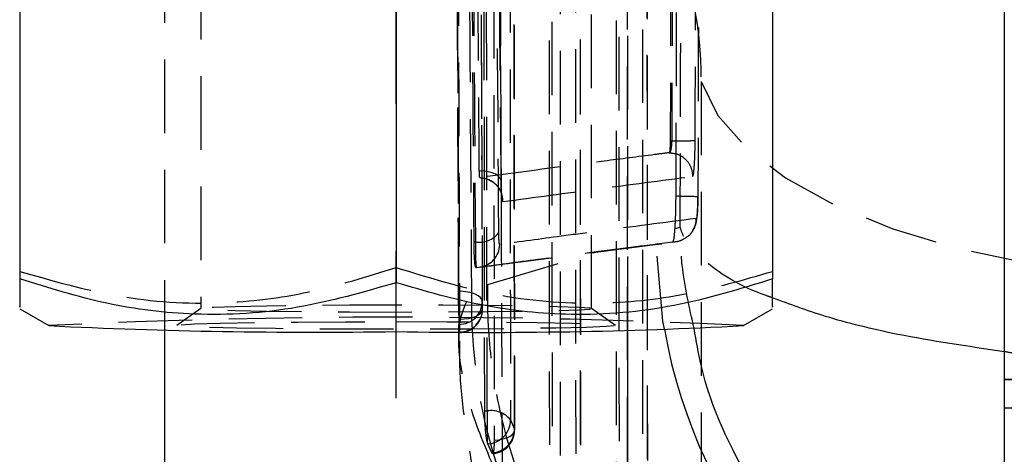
# Model space of a CAD drawing. Extents: x 33 to 413, y 8 to 289.
# Tile 12 of 23: x 263.29 to 280.29, y 246.59 to 254.09. Entities that reach past the tile are written whole.
import ezdxf

# ---------------------------------------------------------------- set-up
doc = ezdxf.new("R2010")
doc.units = 0
doc.linetypes.add('CENTERX2', pattern=[20.32, 12.7, -2.54, 2.54, -2.54])
doc.linetypes.add('HIDDEN', pattern=[1.905, 1.27, -0.635])
doc.layers.get('0').update_dxf_attribs({"linetype": 'CONTINUOUS'})

msp = doc.modelspace()

# ---------------------------------------------------------------- linework, layer by layer
at = {"color": 7, "linetype": 'HIDDEN'}
for p, q in [((273.7893, 248.7346), (273.7893, 278.7456)), ((270.7972, 267.428), (270.8681, 249.429)), ((271.3177, 247.3365), (271.2977, 264.8204)), ((271.8376, 247.0052), (271.8236, 264.3952)), ((274.5627, 264.4347), (274.5202, 252.0034)), ((274.5872, 264.4347), (274.5466, 252.0034)), ((272.4282, 261.354), (272.4348, 245.1693)), ((272.4871, 245.1693), (272.4804, 261.354)), ((272.8826, 261.2029), (272.8892, 245.0182)), ((272.9728, 244.8618), (272.9662, 260.9527)), ((272.9766, 244.8378), (272.97, 260.9287)), ((272.63, 244.6643), (272.6234, 260.7552)), ((273.5858, 257.8876), (273.5919, 243.0021)), ((273.6442, 243.0021), (273.6381, 257.8876)), ((274.0403, 257.7365), (274.0464, 242.851)), ((274.1299, 242.6945), (274.1238, 257.4863)), ((274.1337, 242.6706), (274.1276, 257.4623)), ((273.7871, 242.4971), (273.781, 257.2888)), ((265.7893, 255.3117), (265.7893, 248.7346)), ((266.4143, 255.0207), (266.4143, 249.1036)), ((273.1643, 249.1036), (273.1643, 255.0207)), ((275.0535, 253.0245), (275.0535, 240.0834)), ((274.5202, 252.0034), (274.5465, 252.0034)), ((274.5466, 252.0034), (274.5465, 252.0034)), ((274.5069, 251.7974), (274.5055, 251.7962)), ((274.6036, 250.4845), (274.6936, 250.5116)), ((271.1284, 250.2549), (271.1565, 250.2549)), ((273.286, 250.093), (274.2592, 250.2177)), ((274.2592, 250.2177), (274.2799, 250.2203)), ((271.1643, 249.8153), (271.1735, 249.8153)), ((271.1648, 249.8153), (271.1738, 249.8153)), ((270.8673, 249.4021), (270.8696, 249.4021)), ((270.8681, 249.429), (270.8716, 248.5396)), ((270.8696, 249.4021), (270.8696, 248.9928)), ((266.4153, 249.1051), (265.9999, 248.8143)), ((273.5787, 248.8143), (273.1632, 249.1051)), ((270.8789, 248.6987), (270.8718, 248.8303)), ((284.5393, 247.8798), (280.2893, 247.8798)), ((280.2893, 247.879), (284.5393, 247.879)), ((280.2893, 247.3882), (284.5393, 247.3882)), ((271.3177, 247.3365), (271.3595, 247.3365)), ((271.3595, 247.3365), (271.3595, 246.8072)), ((271.3708, 246.7691), (271.3595, 246.8072)), ((271.441, 246.6127), (271.3708, 246.7691))]:
    msp.add_line(p, q, dxfattribs=at)
at = {"color": 179, "linetype": 'CENTERX2'}
msp.add_line((269.7893, 151.0352), (269.7893, 270.0352), dxfattribs=at)
at = {"color": 7, "linetype": 'CONTINUOUS'}
for p, q in [((280.2893, 261.505), (280.2893, 222.3037)), ((263.2893, 254.3771), (263.2893, 249.6163)), ((276.2893, 254.3771), (276.2893, 249.6163)), ((269.7893, 254.3116), (269.7893, 249.5508)), ((263.2893, 249.0996), (263.792, 248.8095)), ((275.7865, 248.8095), (276.2893, 249.0996)), ((265.7893, 248.7346), (265.7893, 135.7674)), ((273.7893, 135.7674), (273.7893, 248.7346))]:
    msp.add_line(p, q, dxfattribs=at)
at = {"color": 7, "linetype": 'HIDDEN', "flags": 128}
for points in [[(271.3595, 247.3365), (271.35, 256.0361), (271.3415, 264.8204)], [(271.7448, 264.6657), (271.7454, 263.9332), (271.7482, 261.0033), (271.7606, 249.2833), (271.763, 247.181)], [(271.832, 247.0258), (271.8313, 247.7583), (271.8285, 250.6883), (271.8187, 262.4083), (271.8172, 264.4168)], [(271.4686, 264.2213), (271.4691, 263.4988), (271.4709, 260.569), (271.4791, 248.8496), (271.4807, 246.8311)], [(275.0535, 253.0245), (275.3442, 252.4404), (275.8339, 251.8819), (276.5114, 251.3617), (277.3613, 250.8916), (278.3643, 250.4823), (279.4976, 250.143), (280.7355, 249.8815), (282.0499, 249.7038), (283.4109, 249.6138)], [(271.6004, 251.2967), (271.5982, 251.3311), (271.5806, 251.3647), (271.5483, 251.396), (271.5024, 251.4239), (271.4448, 251.4473), (271.3777, 251.4653), (271.3035, 251.4773), (271.2252, 251.4827)], [(274.2799, 250.2203), (274.3345, 250.2273), (274.5684, 250.2569)], [(271.1648, 249.8153), (272.8633, 250.0382), (273.286, 250.093)], [(271.373, 249.5191), (272.6144, 249.8923), (273.286, 250.093)], [(274.4197, 248.7461), (274.3963, 248.8842), (274.2799, 250.2203)], [(271.2755, 249.2296), (271.2672, 249.2636), (271.2437, 249.2961), (271.206, 249.326), (271.1555, 249.3522), (271.0941, 249.3736), (271.0242, 249.3894), (270.9484, 249.399), (270.8696, 249.4021)], [(269.7893, 249.1625), (268.9816, 249.1608), (268.2208, 249.1558), (267.5512, 249.1477), (267.0117, 249.1371), (266.6336, 249.1245), (266.4389, 249.1107), (266.4389, 249.0965), (266.6336, 249.0827), (267.0117, 249.0701), (267.5512, 249.0595), (268.2208, 249.0515), (268.9816, 249.0464), (269.7893, 249.0447), (270.597, 249.0464), (271.3577, 249.0515), (272.0273, 249.0595), (272.5668, 249.0701), (272.945, 249.0827), (273.1397, 249.0965), (273.1397, 249.1107), (272.945, 249.1245), (272.5668, 249.1371), (272.0273, 249.1477), (271.3577, 249.1558), (270.597, 249.1608), (269.7893, 249.1625)], [(270.8833, 248.9201), (270.9623, 248.9243), (271.0379, 248.9351), (271.1073, 248.952), (271.1679, 248.9743), (271.2172, 249.0014), (271.2536, 249.032), (271.2754, 249.065), (271.282, 249.0992)], [(269.7893, 248.8788), (270.6634, 248.877), (271.4905, 248.8718), (272.2258, 248.8633), (272.8298, 248.8522), (273.2698, 248.8389), (273.5223, 248.8242), (273.5734, 248.8088), (273.4206, 248.7937), (273.072, 248.7796), (272.5464, 248.7673), (271.8722, 248.7574), (271.0857, 248.7505), (270.2293, 248.747), (269.3492, 248.747), (268.4928, 248.7505), (267.7063, 248.7574), (267.0321, 248.7673), (266.5065, 248.7796), (266.158, 248.7937), (266.0051, 248.8088), (266.0563, 248.8242), (266.3087, 248.8389), (266.7488, 248.8522), (267.3527, 248.8633), (268.0881, 248.8718), (268.9151, 248.877), (269.7893, 248.8788)], [(271.4807, 246.8311), (271.5578, 246.8388), (271.63, 246.8528), (271.6945, 246.8725), (271.749, 246.8973), (271.7913, 246.9262), (271.8199, 246.9581), (271.8336, 246.9917), (271.832, 247.0258)]]:
    msp.add_lwpolyline(points, dxfattribs=at)
at = {"color": 7, "linetype": 'HIDDEN'}
for centre, radius, start, end in [((274.6529, 243.8626), 7.1803, 87.24527, 90.25219), ((271.2288, 250.657), 0.4085, 259.80429, 324.51328), ((271.1735, 250.2205), 0.4053, 277.62909, 358.65638), ((280.2458, 249.1987), 9.1587, 178.78698, 225.17327), ((270.8736, 249.2323), 0.4019, 269.74355, 359.62489), ((270.8794, 249.1013), 0.4026, 269.93784, 359.70045), ((270.876, 249.0952), 0.406, 270.50942, 0.22196), ((269.7893, 125.8163), 123.1393, 87.208418, 92.791582), ((271.4304, 246.9192), 0.4233, 38.20532, 99.63993), ((271.3522, 247.1795), 0.4108, 272.59748, 0.21598), ((271.4205, 247.0237), 0.4115, 272.85746, 0.28888), ((271.4288, 247.0048), 0.406, 273.36239, 0.05466)]:
    msp.add_arc(centre, radius, start, end, dxfattribs=at)
at = {"color": 7, "linetype": 'CONTINUOUS'}
for centre, radius, start, end in [((268.3386, 340.1751), 91.4787, 267.151196, 270.908667), ((271.3648, 332.8048), 84.1116, 268.926714, 273.013423)]:
    msp.add_arc(centre, radius, start, end, dxfattribs=at)
at = {"color": 8, "linetype": 'CONTINUOUS'}
msp.add_arc((283.4264, 250.3397), 9.1466, 190.03429, 249.94147, dxfattribs=at)
at = {"color": 7, "linetype": 'HIDDEN'}
for points, knots in [([(270.9787, 267.617), (270.9931, 265.036), (271.0225, 259.787), (271.0604, 253.7124), (271.0837, 250.219), (271.0892, 249.3926)], [0, 0, 0, 0, 0.42481189, 0.86394193, 1, 1, 1, 1]), ([(270.8673, 249.4021), (270.8552, 252.361), (270.8309, 258.279), (270.81, 264.1969), (270.7995, 267.1558)], [0, 0, 0, 0, 0.5, 1, 1, 1, 1]), ([(270.8696, 249.4021), (270.8571, 252.5314), (270.8431, 256.0773), (270.8216, 261.9952), (270.8121, 264.7838), (270.804, 267.1558)], [0, 0, 0, 0, 0.5287947, 0.5991753, 1, 1, 1, 1]), ([(271.2099, 266.9841), (271.2108, 266.7399), (271.2148, 265.519), (271.2324, 260.3912), (271.2533, 254.7172), (271.2723, 250.0199), (271.2755, 249.2296)], [0, 0, 0, 0, 0.0412602, 0.2063008, 0.8664633, 1, 1, 1, 1]), ([(271.282, 249.0992), (271.2707, 252.0892), (271.2484, 258.0118), (271.2292, 263.9344), (271.2197, 266.8671)], [0, 0, 0, 0, 0.50484108, 1, 1, 1, 1]), ([(270.8234, 266.6873), (270.8242, 266.446), (270.8279, 265.228), (270.8439, 260.1032), (270.863, 254.4221), (270.8804, 249.7177), (270.8833, 248.9201)], [0, 0, 0, 0, 0.0407437, 0.2056577, 0.8653138, 1, 1, 1, 1]), ([(271.5614, 250.4198), (271.5434, 253.1298), (271.5074, 258.5494), (271.4759, 263.9689), (271.4602, 266.6785)], [0, 0, 0, 0, 0.5000429, 1, 1, 1, 1]), ([(271.0292, 266.5143), (271.0446, 263.8044), (271.0755, 258.3846), (271.1108, 252.9648), (271.1284, 250.2549)], [0, 0, 0, 0, 0.4999998, 1, 1, 1, 1]), ([(271.055, 266.5143), (271.0708, 263.8044), (271.1023, 258.3846), (271.1384, 252.9648), (271.1565, 250.2549)], [0, 0, 0, 0, 0.4999998, 1, 1, 1, 1]), ([(271.2252, 251.4827), (271.2237, 251.698), (271.2151, 252.89), (271.1817, 257.6447), (271.153, 262.1842), (271.1305, 265.7469)], [0, 0, 0, 0, 0.045279, 0.2506893, 1, 1, 1, 1]), ([(274.6936, 250.5116), (274.6999, 253.0316), (274.7127, 258.1444), (274.724, 263.2572), (274.7298, 265.8499)], [0, 0, 0, 0, 0.4929024, 1, 1, 1, 1]), ([(271.508, 265.5647), (271.5095, 265.3205), (271.5237, 262.9426), (271.5532, 258.1866), (271.5841, 253.6748), (271.6004, 251.2967)], [0, 0, 0, 0, 0.051342, 0.4999802, 1, 1, 1, 1]), ([(271.6014, 251.3097), (271.6014, 251.31), (271.5642, 256.0681), (271.5383, 260.8225), (271.5123, 265.5766)], [0, 0, 0, 0, 0.0000668, 1, 1, 1, 1]), ([(274.6213, 251.0429), (274.622, 251.2845), (274.626, 252.6086), (274.6401, 257.3933), (274.6522, 261.9365), (274.6615, 265.3971)], [0, 0, 0, 0, 0.0504946, 0.2767381, 1, 1, 1, 1]), ([(275.0408, 265.3892), (275.0269, 260.6051), (275.0129, 255.8202), (274.998, 251.0354), (274.998, 251.0346)], [0, 0, 0, 0, 0.99983363, 1, 1, 1, 1]), ([(271.627, 246.0208), (271.6173, 248.3612), (271.5947, 253.841), (271.5709, 260.1318), (271.5568, 264.0825), (271.5539, 264.8991)], [0, 0, 0, 0, 0.3716169, 0.8701228, 1, 1, 1, 1]), ([(274.9516, 252.0068), (274.9526, 252.2774), (274.9574, 253.6305), (274.9716, 257.7757), (274.9837, 261.6503), (274.9924, 264.4424)], [0, 0, 0, 0, 0.06528756, 0.32643781, 1, 1, 1, 1]), ([(274.9139, 254.365), (274.9188, 254.3484), (274.9394, 254.2793), (274.975, 254.1012), (275.0089, 253.8421), (275.0345, 253.5598), (275.0505, 253.2899), (275.0526, 253.1051), (275.0535, 253.0245)], [0, 0, 0, 0, 0.0682032, 0.2849212, 0.501794, 0.625535, 0.8366397, 1, 1, 1, 1]), ([(274.5202, 252.0034), (274.5199, 251.9802), (274.5194, 251.9339), (274.5168, 251.8719), (274.513, 251.8249), (274.5095, 251.803), (274.5074, 251.7985), (274.5069, 251.7974)], [0, 0, 0, 0, 0.2297658, 0.4595428, 0.6889844, 0.9178229, 1, 1, 1, 1]), ([(274.5465, 252.0034), (274.5463, 251.9934), (274.5456, 251.9602), (274.5411, 251.9033), (274.5314, 251.8463), (274.5192, 251.8089), (274.5107, 251.801), (274.5069, 251.7974)], [0, 0, 0, 0, 0.0990858, 0.3273059, 0.57722884, 0.80687179, 1, 1, 1, 1]), ([(274.5466, 252.0034), (274.5922, 252.0033), (274.6835, 252.0031), (274.8051, 252.0035), (274.9, 252.0045), (274.943, 252.0057), (274.9499, 252.0066), (274.9516, 252.0068)], [0, 0, 0, 0, 0.2243508, 0.4487004, 0.6730518, 0.9184772, 1, 1, 1, 1]), ([(274.908, 251.3883), (274.9085, 251.3885), (274.9137, 251.3903), (274.9237, 251.4233), (274.9365, 251.5372), (274.9462, 251.7084), (274.9507, 251.8774), (274.9514, 251.9763), (274.9516, 252.0068)], [0, 0, 0, 0, 0.0263179, 0.241047, 0.4557994, 0.6901819, 0.9047185, 1, 1, 1, 1]), ([(274.5055, 251.7962), (274.4939, 251.7947), (274.4095, 251.7839), (274.0342, 251.7356), (272.9544, 251.5958), (271.9494, 251.4623), (271.2347, 251.3673)], [0, 0, 0, 0, 0.01064376, 0.07726344, 0.3437422, 1, 1, 1, 1]), ([(274.5055, 251.7962), (274.5579, 251.7899), (274.6633, 251.7772), (274.7967, 251.6833), (274.8903, 251.5484), (274.9021, 251.4416), (274.908, 251.3883)], [0, 0, 0, 0, 0.2469813, 0.4979876, 0.7489937, 1, 1, 1, 1]), ([(271.2347, 251.3673), (271.2333, 251.3692), (271.2304, 251.3732), (271.2271, 251.407), (271.2256, 251.4476), (271.2253, 251.4752), (271.2252, 251.4827)], [0, 0, 0, 0, 0.2851163, 0.5907928, 0.8895392, 1, 1, 1, 1]), ([(271.2347, 251.3673), (271.2848, 251.3605), (271.3886, 251.3463), (271.5208, 251.2518), (271.6139, 251.1139), (271.6239, 251.0056), (271.6288, 250.9514)], [0, 0, 0, 0, 0.2373832, 0.491589, 0.745795, 1, 1, 1, 1]), ([(271.3881, 251.3285), (271.4287, 251.3069), (271.502, 251.2677), (271.5674, 251.1803), (271.5981, 251.1133), (271.6082, 251.0782), (271.6113, 251.0635), (271.6117, 251.0604), (271.6099, 251.0735), (271.6064, 251.1181), (271.6027, 251.1958), (271.6021, 251.2752), (271.6018, 251.313)], [0, 0, 0, 0, 0.15616664, 0.28240023, 0.37179495, 0.42435538, 0.46865334, 0.52061192, 0.59380398, 0.70155245, 0.85761251, 1, 1, 1, 1]), ([(271.6004, 251.2967), (271.6013, 251.2378), (271.6031, 251.1201), (271.6118, 251.0018), (271.6211, 250.9547), (271.6272, 250.9521), (271.6288, 250.9514)], [0, 0, 0, 0, 0.29821988, 0.59642502, 0.89477533, 1, 1, 1, 1]), ([(271.6288, 250.9514), (272.1745, 251.0252), (272.7208, 251.099), (273.8142, 251.2446), (274.3614, 251.3165), (274.908, 251.3883)], [0, 0, 0, 0, 0.4999999, 0.5005763, 1, 1, 1, 1]), ([(274.6036, 250.4845), (274.6068, 250.5354), (274.614, 250.6525), (274.6199, 250.8519), (274.6209, 250.9908), (274.6213, 251.0429)], [0, 0, 0, 0, 0.3244149, 0.746739, 1, 1, 1, 1]), ([(274.763, 250.3126), (274.7988, 250.3346), (274.8667, 250.3763), (274.9282, 250.4682), (274.9619, 250.552), (274.976, 250.6172), (274.9866, 250.6945), (274.9943, 250.8085), (274.9985, 250.944), (274.9987, 251.0163), (274.9987, 251.0349)], [0, 0, 0, 0, 0.1384776, 0.2625335, 0.3656532, 0.4522637, 0.5444083, 0.7628463, 0.9387735, 1, 1, 1, 1]), ([(274.998, 251.0346), (274.9976, 250.9934), (274.9967, 250.91), (274.992, 250.7983), (274.9853, 250.7135), (274.9781, 250.6683), (274.9734, 250.6631), (274.9716, 250.6611)], [0, 0, 0, 0, 0.2128616, 0.4300254, 0.6446826, 0.8593684, 1, 1, 1, 1]), ([(274.9716, 250.6611), (274.4132, 250.588), (273.6346, 250.4862), (272.5042, 250.3357), (271.9317, 250.2586), (271.5787, 250.211)], [0, 0, 0, 0, 0.49293774, 0.68732065, 1, 1, 1, 1]), ([(274.9123, 250.4532), (274.9328, 250.4938), (274.966, 250.5596), (274.97, 250.6329), (274.9716, 250.6611)], [0, 0, 0, 0, 0.6157474, 1, 1, 1, 1]), ([(271.5787, 250.211), (271.5777, 250.2114), (271.574, 250.213), (271.5683, 250.2417), (271.5631, 250.3133), (271.562, 250.3843), (271.5614, 250.4198)], [0, 0, 0, 0, 0.1075818, 0.4054095, 0.7031864, 1, 1, 1, 1]), ([(274.5684, 250.2569), (274.5752, 250.2697), (274.5876, 250.2933), (274.5981, 250.4088), (274.603, 250.4769), (274.6036, 250.4845)], [0, 0, 0, 0, 0.5106833, 0.9454036, 1, 1, 1, 1]), ([(274.9346, 248.7599), (274.8513, 249.123), (274.7198, 249.6956), (274.6975, 250.286), (274.6937, 250.5053), (274.6936, 250.5116)], [0, 0, 0, 0, 0.627473, 0.9893133, 1, 1, 1, 1]), ([(276.2893, 249.289), (276.2517, 249.302), (275.7353, 249.4798), (275.1771, 249.8376), (274.7919, 250.2397), (274.709, 250.452), (274.694, 250.5099), (274.6936, 250.5116)], [0, 0, 0, 0, 0.03649238, 0.50086006, 0.86366312, 0.99608916, 1, 1, 1, 1]), ([(271.1284, 250.2549), (271.1296, 250.1801), (271.1319, 250.0305), (271.1429, 249.88), (271.1548, 249.8195), (271.1627, 249.8162), (271.1648, 249.8153)], [0, 0, 0, 0, 0.2971959, 0.5943834, 0.8918066, 1, 1, 1, 1]), ([(271.1565, 250.2549), (271.1565, 250.2549), (271.1565, 250.1747), (271.1584, 250.033), (271.1633, 249.8792), (271.169, 249.8195), (271.1728, 249.8162), (271.1737, 249.8153)], [0, 0, 0, 0, 0.0000679, 0.2973393, 0.5947972, 0.8924511, 1, 1, 1, 1]), ([(271.2276, 249.8184), (271.4047, 249.8421), (272.5318, 249.9929), (273.666, 250.1358), (274.6219, 250.2562)], [0, 0, 0, 0, 0.15717603, 1, 1, 1, 1]), ([(274.5684, 250.2569), (274.6141, 250.2599), (274.6838, 250.2644), (274.7421, 250.3012), (274.7622, 250.3139)], [0, 0, 0, 0, 0.6557873, 1, 1, 1, 1]), ([(271.1738, 249.8153), (271.5267, 249.8621), (272.5535, 249.9981), (273.5833, 250.1307), (274.2592, 250.2177)], [0, 0, 0, 0, 0.3437488, 1, 1, 1, 1]), ([(263.2893, 249.7473), (263.8534, 249.5853), (264.994, 249.2578), (266.6838, 249.1509), (268.2992, 249.3491), (269.2896, 249.6573), (269.7893, 249.8128)], [0, 0, 0, 0, 0.2646023, 0.5349421, 0.7653402, 1, 1, 1, 1]), ([(269.7893, 249.8128), (270.3534, 249.6394), (271.494, 249.289), (273.1838, 249.1479), (274.7992, 249.3137), (275.7896, 249.6019), (276.2893, 249.7473)], [0, 0, 0, 0, 0.26460216, 0.53494215, 0.76534014, 1, 1, 1, 1]), ([(271.5507, 246.1824), (271.3924, 246.555), (271.0757, 247.3002), (270.8714, 248.1906), (270.8487, 248.9188), (271.009, 249.2347), (271.0892, 249.3926)], [0, 0, 0, 0, 0.2476453, 0.4952929, 0.7476426, 1, 1, 1, 1]), ([(270.8696, 248.9928), (270.8693, 249.0327), (270.8687, 249.1125), (270.868, 249.252), (270.8676, 249.3488), (270.8674, 249.3961), (270.8673, 249.4021)], [0, 0, 0, 0, 0.317999, 0.6360009, 0.9539993, 1, 1, 1, 1]), ([(273.7893, 243.1542), (273.5768, 243.383), (273.0147, 243.988), (272.3275, 245.1493), (271.7417, 246.5772), (271.4279, 248.0024), (271.3636, 248.9928), (271.3721, 249.4687), (271.373, 249.5191)], [0, 0, 0, 0, 0.134053, 0.3545146, 0.5749839, 0.7954532, 0.9783208, 1, 1, 1, 1]), ([(270.8833, 248.9201), (270.8834, 248.8827), (270.8835, 248.8061), (270.8826, 248.7236), (270.8815, 248.7029), (270.8809, 248.6925)], [0, 0, 0, 0, 0.32341313, 0.66170603, 1, 1, 1, 1]), ([(270.8802, 248.6947), (270.8798, 248.6935), (270.8794, 248.6923), (270.8789, 248.6985), (270.8789, 248.6987)], [0, 0, 0, 0, 0.97099329, 1, 1, 1, 1]), ([(270.8858, 248.5343), (270.8839, 248.4123), (270.8767, 247.9451), (270.9593, 247.1923), (271.1145, 246.2587), (271.3499, 245.3327), (271.6693, 244.3685), (272.016, 243.4909), (272.2905, 242.9416), (272.4029, 242.7165)], [0, 0, 0, 0, 0.0460964, 0.176597, 0.315885, 0.4693378, 0.6447772, 0.8544283, 1, 1, 1, 1]), ([(283.0643, 248.115), (282.6352, 248.1395), (281.777, 248.1884), (280.8266, 248.2688), (280.3703, 248.3457), (280.2893, 248.3593)], [0, 0, 0, 0, 0.4512548, 0.9025376, 1, 1, 1, 1]), ([(271.3595, 246.8072), (271.3545, 246.8335), (271.3444, 246.8863), (271.3316, 247.0075), (271.3223, 247.143), (271.3182, 247.2568), (271.3178, 247.3176), (271.3177, 247.3365)], [0, 0, 0, 0, 0.2255196, 0.4510655, 0.6758657, 0.8993856, 1, 1, 1, 1]), ([(271.763, 247.181), (271.7731, 247.1577), (271.7955, 247.106), (271.819, 247.0543), (271.832, 247.0258)], [0, 0, 0, 0, 0.4498127, 1, 1, 1, 1]), ([(271.4807, 246.8311), (271.4807, 246.8233), (271.4806, 246.7749), (271.4777, 246.6958), (271.4686, 246.6231), (271.4558, 246.5914), (271.4458, 246.6058), (271.441, 246.6127)], [0, 0, 0, 0, 0.04676926, 0.29063971, 0.5345121, 0.77837872, 1, 1, 1, 1])]:
    msp.add_open_spline(points, degree=3, knots=knots, dxfattribs=at)
at = {"color": 7, "linetype": 'CONTINUOUS'}
for points, knots in [([(269.7893, 249.5508), (269.2251, 249.3888), (268.0846, 249.0614), (266.3947, 248.9544), (264.7793, 249.1527), (263.789, 249.4608), (263.2893, 249.6163)], [0, 0, 0, 0, 0.2646025, 0.5349423, 0.7653406, 1, 1, 1, 1]), ([(263.2893, 249.6163), (263.2893, 249.552), (263.2893, 249.3305), (263.2893, 249.1038), (263.2893, 249.1328), (263.2893, 249.142)], [0, 0, 0, 0, 0.21775776, 0.74981276, 1, 1, 1, 1]), ([(276.2893, 249.6163), (275.7251, 249.4429), (274.5846, 249.0925), (272.8947, 248.9515), (271.2793, 249.1172), (270.289, 249.4054), (269.7893, 249.5508)], [0, 0, 0, 0, 0.2646021, 0.534942, 0.7653402, 1, 1, 1, 1]), ([(276.2893, 249.1397), (276.2893, 249.1307), (276.2893, 249.101), (276.2893, 249.3265), (276.2893, 249.552), (276.2893, 249.6163)], [0, 0, 0, 0, 0.2366069, 0.7822388, 1, 1, 1, 1])]:
    msp.add_open_spline(points, degree=3, knots=knots, dxfattribs=at)
at = {"color": 8, "linetype": 'CONTINUOUS'}
for points, knots in [([(280.2893, 248.3593), (279.657, 248.4517), (278.5192, 248.6178), (277.2013, 248.9497), (276.5814, 249.1803), (276.2893, 249.289)], [0, 0, 0, 0, 0.398125, 0.7163658, 1, 1, 1, 1]), ([(280.2893, 242.1956), (280.2315, 242.2171), (279.4261, 242.5161), (278.2365, 243.3376), (276.8664, 244.6587), (275.7967, 246.1937), (275.1288, 247.5944), (274.97, 248.5475), (274.9346, 248.7599)], [0, 0, 0, 0, 0.020643, 0.2875946, 0.4758583, 0.6641602, 0.9251572, 1, 1, 1, 1])]:
    msp.add_open_spline(points, degree=3, knots=knots, dxfattribs=at)

doc.saveas('drawing.dxf')
